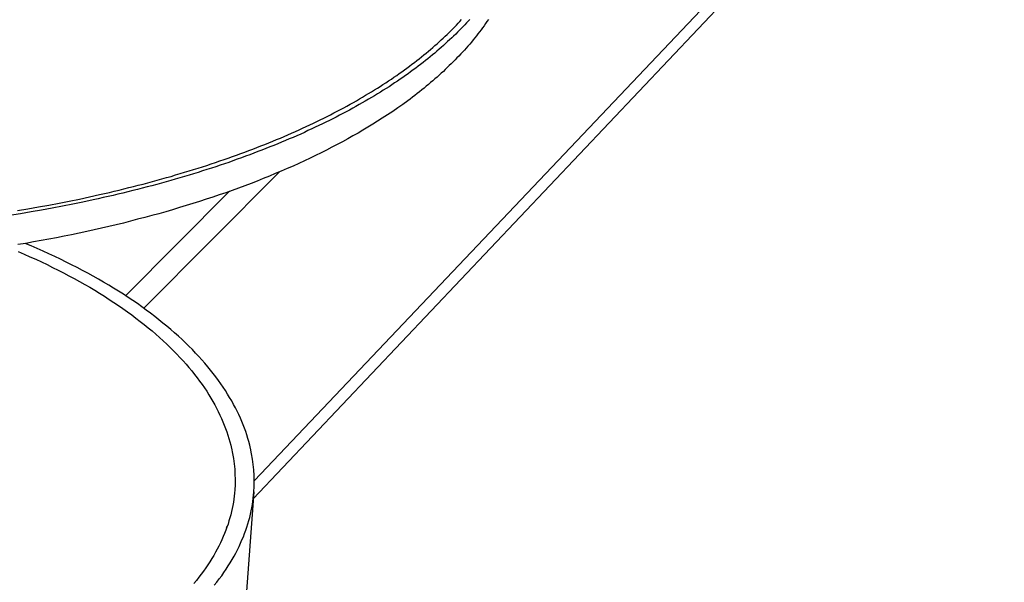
# Model space of a CAD drawing. Extents: x 18749 to 20793, y -4820 to -3491.
# Tile 15 of 19: x 20443 to 20544, y -3846 to -3788. Entities that reach past the tile are written whole.
import ezdxf

# ---------------------------------------------------------------- set-up
doc = ezdxf.new("R2010")
doc.units = 0
doc.layers.add('MAKE2D$VISIBLE$CURVAS', color=7, linetype='CONTINUOUS')

msp = doc.modelspace()

# ---------------------------------------------------------------- linework, layer by layer
at = {"layer": 'MAKE2D$VISIBLE$CURVAS'}
for p, q in [((20596.21, -3699.03), (20466.82, -3835.27)), ((20596.35, -3700.31), (20466.71, -3837.17)), ((20455.45, -3817.58), (20469.36, -3803.58)), ((20453.56, -3816.28), (20464.26, -3805.55)), ((20466.77, -3836.46), (20464.94, -3861.16)), ((20464.03, -3839.99), (20463.91, -3840.11))]:
    msp.add_line(p, q, dxfattribs=at)
for points in [[(20487.26, -3788.83), (20487.44, -3788.64), (20487.62, -3788.46), (20487.79, -3788.27), (20487.97, -3788.09), (20488.14, -3787.9)], [(20490.91, -3787.89), (20490.76, -3788.1), (20490.61, -3788.31), (20490.46, -3788.52), (20490.31, -3788.73), (20490.15, -3788.94), (20489.99, -3789.15), (20489.83, -3789.36), (20489.67, -3789.57), (20489.5, -3789.78), (20489.33, -3789.99), (20489.16, -3790.2), (20488.98, -3790.41), (20488.8, -3790.61), (20488.62, -3790.82), (20488.44, -3791.02), (20488.25, -3791.23), (20488.06, -3791.43), (20487.87, -3791.64), (20487.67, -3791.84), (20487.48, -3792.04)], [(20488.99, -3787.87), (20488.81, -3788.06), (20488.64, -3788.24), (20488.47, -3788.43), (20488.29, -3788.62), (20488.11, -3788.81), (20487.93, -3788.99)], [(20487.93, -3788.99), (20487.73, -3789.19), (20487.54, -3789.38), (20487.33, -3789.58), (20487.13, -3789.77), (20486.92, -3789.97), (20486.71, -3790.16), (20486.5, -3790.36), (20486.28, -3790.55), (20486.06, -3790.75), (20485.84, -3790.94), (20485.61, -3791.14), (20485.38, -3791.33), (20485.15, -3791.53), (20484.91, -3791.72), (20484.67, -3791.92), (20484.43, -3792.11), (20484.18, -3792.3), (20483.93, -3792.5), (20483.68, -3792.69), (20483.43, -3792.88), (20483.17, -3793.07), (20482.9, -3793.26), (20482.64, -3793.46), (20482.37, -3793.65), (20482.09, -3793.84), (20481.82, -3794.03), (20481.54, -3794.22), (20481.26, -3794.41), (20480.97, -3794.6), (20480.68, -3794.79), (20480.39, -3794.97), (20480.09, -3795.16), (20479.79, -3795.35), (20479.49, -3795.54), (20479.18, -3795.72), (20478.87, -3795.91), (20478.56, -3796.09), (20478.24, -3796.28), (20477.92, -3796.46), (20477.6, -3796.64), (20477.27, -3796.83), (20476.94, -3797.01), (20476.61, -3797.19), (20476.27, -3797.37), (20475.93, -3797.55), (20475.59, -3797.73), (20475.24, -3797.91), (20474.89, -3798.09), (20474.54, -3798.27), (20474.18, -3798.44), (20473.82, -3798.62), (20473.45, -3798.79), (20473.09, -3798.97), (20472.72, -3799.14), (20472.34, -3799.31), (20471.97, -3799.49), (20471.59, -3799.66), (20471.2, -3799.83), (20470.81, -3800), (20470.42, -3800.16), (20470.03, -3800.33), (20469.63, -3800.5), (20469.23, -3800.66), (20468.83, -3800.83), (20468.42, -3800.99), (20468.01, -3801.15), (20467.6, -3801.31), (20467.18, -3801.47), (20466.76, -3801.63), (20466.34, -3801.79), (20465.92, -3801.95), (20465.49, -3802.1), (20465.05, -3802.26), (20464.62, -3802.41), (20464.18, -3802.57), (20463.74, -3802.72), (20463.3, -3802.87), (20462.85, -3803.02), (20462.4, -3803.17), (20461.94, -3803.31), (20461.49, -3803.46), (20461.03, -3803.6), (20460.57, -3803.74), (20460.1, -3803.89), (20459.63, -3804.03), (20459.16, -3804.17), (20458.69, -3804.3), (20458.21, -3804.44), (20457.73, -3804.58), (20457.25, -3804.71), (20456.77, -3804.84), (20456.28, -3804.97), (20455.79, -3805.1), (20455.29, -3805.23), (20454.8, -3805.36), (20454.3, -3805.48), (20453.8, -3805.61), (20453.3, -3805.73), (20452.79, -3805.85), (20452.28, -3805.97), (20451.77, -3806.09), (20451.26, -3806.2), (20450.74, -3806.32), (20450.22, -3806.43), (20449.18, -3806.66), (20448.13, -3806.87), (20447.07, -3807.08), (20446, -3807.28), (20444.92, -3807.48), (20443.84, -3807.67), (20442.74, -3807.86), (20441.64, -3808.03)], [(20442.44, -3807.52), (20443.52, -3807.34), (20444.6, -3807.15), (20445.67, -3806.96), (20446.73, -3806.76), (20447.78, -3806.55), (20448.82, -3806.34), (20449.86, -3806.12), (20450.88, -3805.89), (20451.9, -3805.66), (20452.4, -3805.54), (20452.9, -3805.42), (20453.4, -3805.3), (20453.9, -3805.17), (20454.39, -3805.05), (20454.88, -3804.92), (20455.37, -3804.8), (20455.86, -3804.67), (20456.34, -3804.54), (20456.82, -3804.41), (20457.3, -3804.27), (20457.78, -3804.14), (20458.25, -3804.01), (20458.72, -3803.87), (20459.19, -3803.73), (20459.65, -3803.59), (20460.11, -3803.45), (20460.57, -3803.31), (20461.03, -3803.17), (20461.48, -3803.02), (20461.93, -3802.88), (20462.37, -3802.73), (20462.82, -3802.58), (20463.26, -3802.43), (20463.7, -3802.28), (20464.13, -3802.13), (20464.56, -3801.98), (20464.99, -3801.83), (20465.42, -3801.67), (20465.84, -3801.52), (20466.26, -3801.36), (20466.67, -3801.2), (20467.09, -3801.04), (20467.5, -3800.88), (20467.9, -3800.72), (20468.31, -3800.56), (20468.71, -3800.4), (20469.1, -3800.23), (20469.5, -3800.07), (20469.89, -3799.9), (20470.28, -3799.73), (20470.66, -3799.57), (20471.04, -3799.4), (20471.42, -3799.23), (20471.79, -3799.06), (20472.16, -3798.89), (20472.53, -3798.72), (20472.9, -3798.54), (20473.26, -3798.37), (20473.61, -3798.2), (20473.97, -3798.02), (20474.32, -3797.84), (20474.67, -3797.67), (20475.01, -3797.49), (20475.35, -3797.31), (20475.69, -3797.13), (20476.02, -3796.96), (20476.35, -3796.78), (20476.68, -3796.59), (20477.01, -3796.41), (20477.33, -3796.23), (20477.64, -3796.05), (20477.96, -3795.87), (20478.27, -3795.68), (20478.58, -3795.5), (20478.88, -3795.31), (20479.18, -3795.13), (20479.48, -3794.94), (20479.77, -3794.76), (20480.06, -3794.57), (20480.35, -3794.38), (20480.63, -3794.2), (20480.92, -3794.01), (20481.19, -3793.82), (20481.47, -3793.63), (20481.74, -3793.44), (20482, -3793.25), (20482.27, -3793.06), (20482.53, -3792.87), (20482.79, -3792.68), (20483.04, -3792.49), (20483.29, -3792.3), (20483.54, -3792.11), (20483.78, -3791.92), (20484.03, -3791.73), (20484.26, -3791.53), (20484.5, -3791.34), (20484.73, -3791.15), (20484.96, -3790.96), (20485.18, -3790.76), (20485.4, -3790.57), (20485.62, -3790.38), (20485.84, -3790.18), (20486.05, -3789.99), (20486.26, -3789.8), (20486.46, -3789.6), (20486.67, -3789.41), (20486.87, -3789.21), (20487.06, -3789.02), (20487.26, -3788.83)], [(20487.48, -3792.04), (20487.28, -3792.24), (20487.08, -3792.44), (20486.88, -3792.63), (20486.68, -3792.83), (20486.47, -3793.02), (20486.27, -3793.22), (20486.06, -3793.41), (20485.84, -3793.61), (20485.63, -3793.8), (20485.41, -3793.99), (20485.19, -3794.18), (20484.96, -3794.37), (20484.74, -3794.56), (20484.51, -3794.75), (20484.28, -3794.94), (20484.05, -3795.13), (20483.81, -3795.31), (20483.57, -3795.5), (20483.33, -3795.69), (20483.09, -3795.87), (20482.85, -3796.06), (20482.6, -3796.24), (20482.09, -3796.61), (20481.58, -3796.97), (20481.06, -3797.33), (20480.53, -3797.68), (20479.99, -3798.04), (20479.5, -3798.35), (20479.01, -3798.66), (20478.51, -3798.96), (20478, -3799.27), (20477.49, -3799.57), (20476.96, -3799.86), (20476.44, -3800.16), (20475.9, -3800.45), (20475.36, -3800.74), (20474.81, -3801.02), (20474.26, -3801.31), (20473.7, -3801.59), (20473.13, -3801.87), (20472.56, -3802.14), (20471.98, -3802.41), (20471.39, -3802.68), (20470.8, -3802.95), (20470.2, -3803.21), (20469.59, -3803.48), (20468.98, -3803.73), (20468.37, -3803.99), (20467.74, -3804.24), (20467.11, -3804.49), (20466.48, -3804.73), (20465.84, -3804.98), (20465.19, -3805.22), (20464.54, -3805.45), (20463.88, -3805.69), (20463.21, -3805.92), (20462.54, -3806.15), (20461.87, -3806.37), (20461.18, -3806.59), (20460.5, -3806.81), (20459.81, -3807.02), (20459.11, -3807.23), (20458.4, -3807.44), (20457.7, -3807.65), (20456.98, -3807.85), (20456.26, -3808.05), (20455.54, -3808.24), (20454.81, -3808.43), (20454.07, -3808.62), (20453.34, -3808.81), (20452.59, -3808.99), (20451.84, -3809.17), (20451.09, -3809.34), (20450.33, -3809.51), (20449.57, -3809.68), (20448.8, -3809.85), (20448.02, -3810.01), (20447.25, -3810.16), (20446.46, -3810.32), (20445.68, -3810.47), (20444.89, -3810.61), (20444.09, -3810.76), (20443.29, -3810.9), (20442.49, -3811.03)], [(20442.52, -3811.74), (20443.13, -3812), (20443.73, -3812.27), (20444.32, -3812.54), (20444.91, -3812.81), (20445.49, -3813.09), (20446.06, -3813.37), (20446.63, -3813.65), (20447.19, -3813.94), (20447.74, -3814.23), (20448.29, -3814.52), (20448.83, -3814.82), (20449.36, -3815.12), (20449.88, -3815.42), (20450.39, -3815.73), (20450.9, -3816.03), (20451.4, -3816.34), (20451.89, -3816.66), (20452.37, -3816.97), (20452.84, -3817.29), (20453.3, -3817.61), (20453.76, -3817.94), (20454.2, -3818.26), (20454.64, -3818.59), (20455.07, -3818.92), (20455.49, -3819.25), (20455.9, -3819.58), (20456.3, -3819.91), (20456.69, -3820.25), (20457.07, -3820.59), (20457.45, -3820.92), (20457.81, -3821.26), (20458.16, -3821.61), (20458.51, -3821.95), (20458.85, -3822.29), (20459.17, -3822.64), (20459.49, -3822.98), (20459.8, -3823.33), (20460.09, -3823.67), (20460.38, -3824.02), (20460.66, -3824.37), (20460.93, -3824.72), (20461.19, -3825.07), (20461.44, -3825.41), (20461.68, -3825.76), (20461.92, -3826.11), (20462.14, -3826.46), (20462.35, -3826.81), (20462.56, -3827.16), (20462.75, -3827.51), (20462.94, -3827.86), (20463.11, -3828.2), (20463.28, -3828.55), (20463.44, -3828.9), (20463.59, -3829.24), (20463.73, -3829.59), (20463.86, -3829.93), (20463.99, -3830.28), (20464.1, -3830.62), (20464.21, -3830.96), (20464.3, -3831.3), (20464.39, -3831.64), (20464.47, -3831.98)], [(20466.43, -3831.98), (20466.34, -3831.64), (20466.25, -3831.29), (20466.15, -3830.95), (20466.04, -3830.6), (20465.93, -3830.26), (20465.8, -3829.91), (20465.67, -3829.56), (20465.53, -3829.21), (20465.38, -3828.86), (20465.22, -3828.51), (20465.05, -3828.16), (20464.87, -3827.81), (20464.68, -3827.46), (20464.49, -3827.1), (20464.28, -3826.75), (20464.07, -3826.4), (20463.84, -3826.04), (20463.61, -3825.69), (20463.37, -3825.34), (20463.12, -3824.99), (20462.86, -3824.63), (20462.59, -3824.28), (20462.31, -3823.93), (20462.02, -3823.58), (20461.72, -3823.23), (20461.42, -3822.88), (20461.1, -3822.53), (20460.77, -3822.18), (20460.44, -3821.83), (20460.09, -3821.48), (20459.74, -3821.14), (20459.38, -3820.79), (20459, -3820.45), (20458.62, -3820.11), (20458.23, -3819.77), (20457.83, -3819.43), (20457.42, -3819.09), (20457, -3818.75), (20456.58, -3818.42), (20456.14, -3818.09), (20455.7, -3817.76), (20455.24, -3817.43), (20454.78, -3817.1), (20454.31, -3816.78), (20453.83, -3816.46), (20453.34, -3816.14), (20452.84, -3815.82), (20452.34, -3815.51), (20451.83, -3815.2), (20451.31, -3814.89), (20450.78, -3814.59), (20450.24, -3814.28), (20449.7, -3813.98), (20449.15, -3813.69), (20448.59, -3813.39), (20448.02, -3813.1), (20447.45, -3812.82), (20446.87, -3812.53), (20446.28, -3812.25), (20445.68, -3811.98), (20445.08, -3811.7), (20444.48, -3811.43), (20443.86, -3811.17), (20443.24, -3810.9)], [(20464.8, -3836.26), (20464.78, -3836.58), (20464.74, -3836.89), (20464.7, -3837.21), (20464.66, -3837.52), (20464.6, -3837.84), (20464.54, -3838.16), (20464.47, -3838.48), (20464.39, -3838.8), (20464.3, -3839.12), (20464.21, -3839.44), (20464.11, -3839.76), (20464, -3840.08), (20463.88, -3840.4), (20463.76, -3840.73), (20463.62, -3841.05), (20463.48, -3841.37), (20463.33, -3841.7), (20463.17, -3842.02), (20463, -3842.34), (20462.83, -3842.67), (20462.65, -3842.99), (20462.45, -3843.31), (20462.25, -3843.64), (20462.04, -3843.96), (20461.82, -3844.28), (20461.6, -3844.6), (20461.36, -3844.92), (20461.12, -3845.24), (20460.86, -3845.56), (20460.6, -3845.88)], [(20462.7, -3846.06), (20462.96, -3845.73), (20463.21, -3845.4), (20463.46, -3845.07), (20463.69, -3844.74), (20463.92, -3844.4), (20464.13, -3844.07), (20464.34, -3843.74), (20464.54, -3843.4), (20464.73, -3843.07), (20464.91, -3842.74), (20465.08, -3842.4), (20465.25, -3842.07), (20465.4, -3841.73), (20465.55, -3841.4), (20465.69, -3841.07), (20465.82, -3840.73), (20465.94, -3840.4), (20466.05, -3840.07), (20466.16, -3839.74), (20466.25, -3839.41), (20466.34, -3839.08), (20466.42, -3838.75), (20466.5, -3838.42), (20466.56, -3838.09), (20466.62, -3837.76), (20466.67, -3837.44), (20466.71, -3837.11), (20466.75, -3836.79), (20466.77, -3836.46)]]:
    msp.add_lwpolyline(points, dxfattribs=at)
at = {"layer": 'MAKE2D$VISIBLE$CURVAS', "extrusion": (0, 0, -1)}
msp.add_arc((-20450.34, -3835.22), 14.5, 167.0702, 184.1175, dxfattribs=at)
at = {"layer": 'MAKE2D$VISIBLE$CURVAS'}
msp.add_arc((20451.83, -3835.37), 14.98, 355.8301, 13.0947, dxfattribs=at)

doc.saveas('drawing.dxf')
